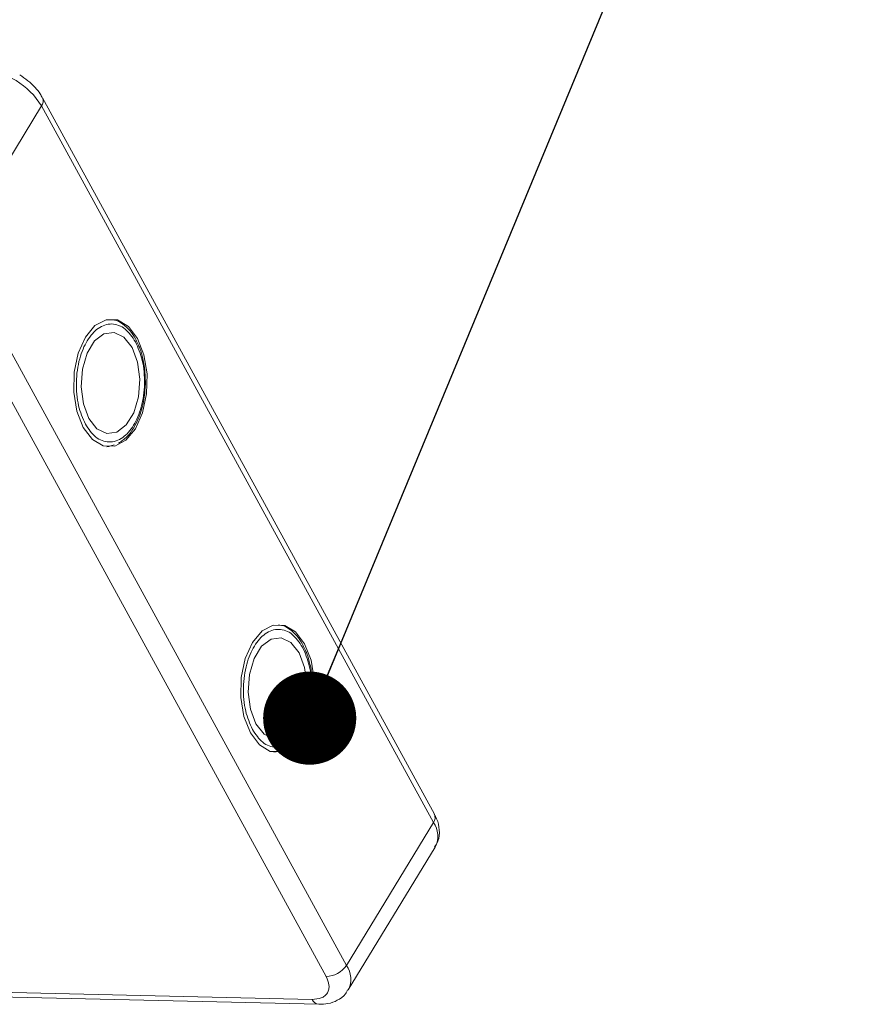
# Model space of a CAD drawing. Header units: millimetres. Extents: x 1678 to 3141, y 466 to 1499.
# Tile 70 of 81: x 2738 to 2784, y 1387 to 1440. Entities that reach past the tile are written whole.
import ezdxf

# ---------------------------------------------------------------- set-up
doc = ezdxf.new("R2010")
doc.units = ezdxf.units.MM
doc.styles.get("Standard").update_dxf_attribs({"font": '仿宋_GB2312.ttf', "width": 0.8})
doc.dimstyles.new('ISO-25.1', dxfattribs={"dimtxt": 6, "dimasz": 5, "dimexe": 3.5, "dimexo": 0.625, "dimgap": 1.5, "dimtad": 1, "dimtoh": 1, "dimtxsty": 'Standard', "dimcen": 2.5, "dimadec": 0, "dimazin": 0, "dimtfac": 1, "dimtmove": 0, "dimatfit": 3, "dimfxl": 0, "dimarcsym": 0})

msp = doc.modelspace()

# ---------------------------------------------------------------- linework, layer by layer
at = {"color": 7, "linetype": 'Continuous', "lineweight": 15}
for p, q in [((2760.368, 1396.933), (2739.331, 1435.387)), ((2734.608, 1427.275), (2739.277, 1434.948)), ((2739.277, 1434.948), (2760.314, 1396.494)), ((2755.646, 1388.822), (2734.608, 1427.275)), ((2733.516, 1426.678), (2754.554, 1388.225)), ((2744.459, 1422.153), (2744.382, 1422.322)), ((2742.905, 1416.67), (2742.792, 1416.656)), ((2742.937, 1416.686), (2743.187, 1416.769)), ((2753.426, 1405.763), (2753.348, 1405.932)), ((2751.872, 1400.28), (2751.758, 1400.266)), ((2751.904, 1400.296), (2752.154, 1400.379)), ((2760.314, 1396.494), (2755.646, 1388.822)), ((2755.746, 1387.499), (2760.415, 1395.172)), ((2723.699, 1387.43), (2754.16, 1386.731)), ((2753.807, 1386.997), (2723.853, 1387.684))]:
    msp.add_line(p, q, dxfattribs=at)
at = {"color": 7, "linetype": 'Continuous', "lineweight": 15, "flags": 128}
for points in [[(2741.521, 1417.686), (2742.008, 1417.043), (2742.59, 1416.698), (2743.21, 1416.684), (2743.807, 1417.002), (2744.323, 1417.621), (2744.707, 1418.481), (2744.922, 1419.498), (2744.947, 1420.571), (2744.779, 1421.597), (2744.434, 1422.474), (2743.948, 1423.116), (2743.366, 1423.462), (2742.746, 1423.476), (2742.149, 1423.158), (2741.633, 1422.538), (2741.249, 1421.678), (2741.034, 1420.662), (2741.009, 1419.588), (2741.177, 1418.563), (2741.521, 1417.686)], [(2744.136, 1421.983), (2743.7, 1422.536), (2743.178, 1422.794), (2742.631, 1422.724), (2742.126, 1422.335), (2741.724, 1421.674), (2741.473, 1420.821), (2741.404, 1419.878), (2741.524, 1418.96), (2741.82, 1418.177), (2742.256, 1417.623), (2742.778, 1417.366), (2743.325, 1417.436), (2743.83, 1417.825), (2744.232, 1418.486), (2744.483, 1419.339), (2744.552, 1420.281), (2744.432, 1421.199), (2744.136, 1421.983)], [(2750.488, 1401.296), (2750.975, 1400.654), (2751.557, 1400.308), (2752.177, 1400.294), (2752.774, 1400.612), (2753.29, 1401.231), (2753.674, 1402.091), (2753.889, 1403.108), (2753.914, 1404.181), (2753.746, 1405.207), (2753.401, 1406.084), (2752.914, 1406.726), (2752.333, 1407.072), (2751.713, 1407.086), (2751.116, 1406.768), (2750.6, 1406.148), (2750.215, 1405.288), (2750, 1404.272), (2749.976, 1403.198), (2750.144, 1402.173), (2750.488, 1401.296)], [(2753.103, 1405.593), (2752.667, 1406.146), (2752.144, 1406.404), (2751.598, 1406.334), (2751.093, 1405.945), (2750.691, 1405.284), (2750.44, 1404.431), (2750.371, 1403.488), (2750.491, 1402.57), (2750.787, 1401.787), (2751.222, 1401.234), (2751.745, 1400.976), (2752.292, 1401.046), (2752.797, 1401.435), (2753.199, 1402.096), (2753.45, 1402.949), (2753.519, 1403.891), (2753.398, 1404.81), (2753.103, 1405.593)]]:
    msp.add_lwpolyline(points, dxfattribs=at)
at = {"color": 7, "linetype": 'Continuous', "lineweight": 15}
for centre, radius, start, end in [((2735.81, 1432.841), 4.057, 31.2883, 86.0774), ((2738.948, 1435.211), 0.421, 321.3841, 25.0043), ((2759.961, 1396.76), 0.443, 323.0575, 22.9881), ((2759.248, 1395.748), 1.301, 333.6962, 34.9817), ((2754.524, 1389.577), 1.353, 271.2925, 326.0732), ((2754.584, 1388.077), 1.297, 332.9961, 35.0454), ((2754.215, 1387.17), 0.443, 203.0669, 262.9341)]:
    msp.add_arc(centre, radius, start, end, dxfattribs=at)
for points, knots in [([(2739.317, 1435.383), (2739.282, 1435.454), (2739.184, 1435.651), (2738.924, 1435.962), (2738.561, 1436.316), (2738.259, 1436.517), (2738.108, 1436.617)], [0, 0, 0, 0, 0.144277, 0.402847, 0.700432, 1, 1, 1, 1]), ([(2741.633, 1417.87), (2741.495, 1418.185), (2741.282, 1418.672), (2741.16, 1419.476), (2741.137, 1420.122), (2741.189, 1420.769), (2741.353, 1421.557), (2741.706, 1422.404), (2742.213, 1422.971), (2742.676, 1423.212), (2743.051, 1423.269), (2743.422, 1423.194), (2743.879, 1422.94), (2744.148, 1422.545), (2744.322, 1422.289)], [0, 0, 0, 0, 0.119721, 0.184837, 0.25, 0.315115, 0.380279, 0.5, 0.619721, 0.684837, 0.75, 0.815115, 0.880279, 1, 1, 1, 1]), ([(2744.382, 1422.322), (2744.362, 1422.365), (2744.264, 1422.587), (2744.021, 1422.913), (2743.646, 1423.26), (2743.299, 1423.463), (2743.079, 1423.473), (2743.02, 1423.475)], [0, 0, 0, 0, 0.064646, 0.330746, 0.605417, 0.894132, 1, 1, 1, 1]), ([(2744.322, 1422.289), (2744.461, 1421.974), (2744.674, 1421.488), (2744.796, 1420.684), (2744.819, 1420.038), (2744.767, 1419.391), (2744.603, 1418.603), (2744.25, 1417.755), (2743.743, 1417.189), (2743.28, 1416.947), (2742.904, 1416.891), (2742.533, 1416.966), (2742.077, 1417.22), (2741.808, 1417.614), (2741.633, 1417.87)], [0, 0, 0, 0, 0.119721, 0.184837, 0.25, 0.315115, 0.380279, 0.5, 0.619721, 0.684837, 0.75, 0.815115, 0.880279, 1, 1, 1, 1]), ([(2744.855, 1420.037), (2744.847, 1420.366), (2744.837, 1420.827), (2744.71, 1421.46), (2744.604, 1421.853), (2744.492, 1422.085), (2744.459, 1422.153)], [0, 0, 0, 0, 0.432034, 0.604386, 0.884605, 1, 1, 1, 1]), ([(2743.414, 1416.844), (2743.571, 1416.952), (2743.895, 1417.177), (2744.264, 1417.697), (2744.523, 1418.247), (2744.693, 1418.784), (2744.816, 1419.368), (2744.841, 1419.802), (2744.855, 1420.037)], [0, 0, 0, 0, 0.191308, 0.39709, 0.559843, 0.686792, 0.830349, 1, 1, 1, 1]), ([(2750.6, 1401.48), (2750.462, 1401.795), (2750.249, 1402.282), (2750.127, 1403.086), (2750.103, 1403.732), (2750.156, 1404.379), (2750.32, 1405.167), (2750.673, 1406.014), (2751.18, 1406.581), (2751.643, 1406.823), (2752.018, 1406.879), (2752.389, 1406.804), (2752.846, 1406.55), (2753.115, 1406.155), (2753.289, 1405.9)], [0, 0, 0, 0, 0.119721, 0.184837, 0.25, 0.315115, 0.380279, 0.5, 0.619721, 0.684837, 0.75, 0.815115, 0.880279, 1, 1, 1, 1]), ([(2753.348, 1405.932), (2753.329, 1405.975), (2753.231, 1406.197), (2752.987, 1406.523), (2752.613, 1406.87), (2752.266, 1407.073), (2752.046, 1407.083), (2751.987, 1407.085)], [0, 0, 0, 0, 0.064646, 0.330746, 0.605417, 0.894132, 1, 1, 1, 1]), ([(2753.289, 1405.9), (2753.427, 1405.585), (2753.641, 1405.098), (2753.763, 1404.294), (2753.786, 1403.648), (2753.734, 1403.001), (2753.57, 1402.213), (2753.216, 1401.365), (2752.71, 1400.799), (2752.247, 1400.557), (2751.871, 1400.501), (2751.5, 1400.576), (2751.043, 1400.83), (2750.774, 1401.225), (2750.6, 1401.48)], [0, 0, 0, 0, 0.119721, 0.184837, 0.25, 0.315115, 0.380279, 0.5, 0.619721, 0.684837, 0.75, 0.815115, 0.880279, 1, 1, 1, 1]), ([(2753.822, 1403.647), (2753.814, 1403.976), (2753.804, 1404.437), (2753.677, 1405.07), (2753.571, 1405.463), (2753.459, 1405.695), (2753.426, 1405.763)], [0, 0, 0, 0, 0.432034, 0.604386, 0.884605, 1, 1, 1, 1]), ([(2752.381, 1400.454), (2752.537, 1400.562), (2752.862, 1400.787), (2753.23, 1401.307), (2753.49, 1401.857), (2753.66, 1402.394), (2753.783, 1402.978), (2753.808, 1403.412), (2753.822, 1403.647)], [0, 0, 0, 0, 0.191308, 0.39709, 0.559843, 0.686792, 0.830349, 1, 1, 1, 1]), ([(2760.38, 1395.173), (2760.447, 1395.273), (2760.627, 1395.546), (2760.655, 1396.092), (2760.555, 1396.583), (2760.402, 1396.848), (2760.355, 1396.93)], [0, 0, 0, 0, 0.1933179, 0.5258627, 0.8534537, 1, 1, 1, 1]), ([(2754.554, 1388.225), (2754.621, 1388.067), (2754.726, 1387.823), (2754.707, 1387.533), (2754.632, 1387.336), (2754.492, 1387.179), (2754.243, 1387.029), (2753.979, 1387.01), (2753.807, 1386.997)], [0, 0, 0, 0, 0.239443, 0.369636, 0.5, 0.630193, 0.760557, 1, 1, 1, 1]), ([(2754.16, 1386.733), (2754.327, 1386.738), (2754.677, 1386.747), (2755.168, 1386.93), (2755.554, 1387.187), (2755.675, 1387.427), (2755.712, 1387.501)], [0, 0, 0, 0, 0.265588, 0.558647, 0.864004, 1, 1, 1, 1])]:
    msp.add_open_spline(points, degree=3, knots=knots, dxfattribs=at)

# ---------------------------------------------------------------- leaders
at = {"color": 5, "lineweight": 9}
msp.add_leader([(2753.674, 1402.091), (2774.387, 1452.056), (2783.713, 1452.056)], dimstyle='ISO-25.1', override={"dimgap": 1.5, "dimtad": 0, "dimldrblk": 'Dot'}, dxfattribs=at)

doc.saveas('drawing.dxf')
